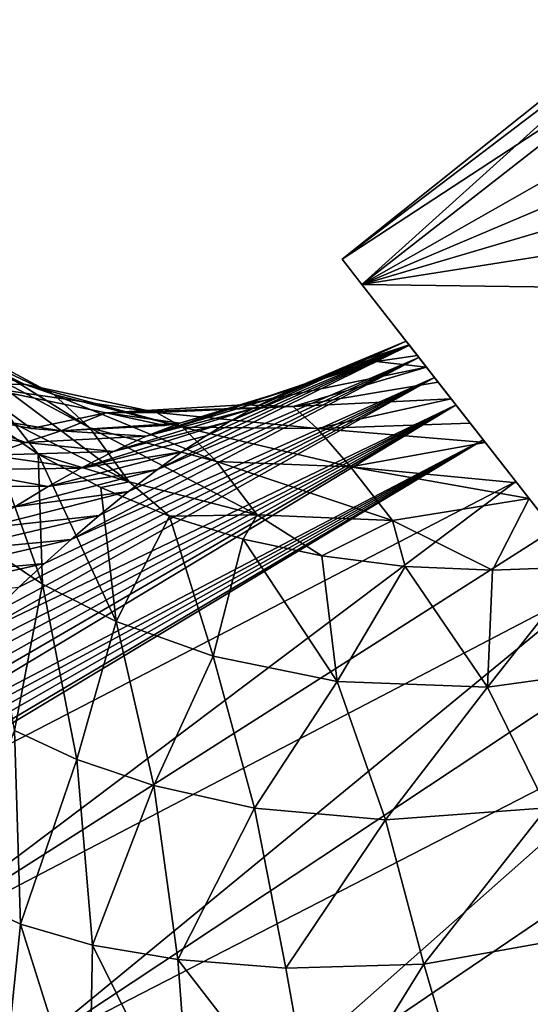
# Model space of a CAD drawing. Header units: millimetres. Extents: x -84 to 84, y -375 to 274.
# Tile 60 of 108: x 18 to 25, y 32 to 45. Entities that reach past the tile are written whole.
import ezdxf

# ---------------------------------------------------------------- set-up
doc = ezdxf.new("R2010")
doc.units = ezdxf.units.MM
doc.header["$LTSCALE"] = 148.96817
for name, color, linetype in [('33', 7, 'CONTINUOUS'), ('47', 7, 'CONTINUOUS'), ('48', 7, 'CONTINUOUS'), ('49', 7, 'CONTINUOUS'), ('50', 7, 'CONTINUOUS'), ('58', 7, 'CONTINUOUS'), ('59', 7, 'CONTINUOUS'), ('62', 7, 'CONTINUOUS'), ('63', 7, 'CONTINUOUS')]:
    doc.layers.add(name, color=color, linetype=linetype)

msp = doc.modelspace()

# ---------------------------------------------------------------- linework, layer by layer
at = {"layer": '33', "color": 7, "linetype": 'CONTINUOUS', "true_color": 0x69ffac}
for points in [[(17.557, 39.876, -2.245), (18.294, 39.371, -1.751), (18.348, 37.678, -4.916), (17.557, 39.876, -2.245)], [(17.589, 38.183, -5.561), (17.557, 39.876, -2.245), (18.348, 37.678, -4.916), (17.589, 38.183, -5.561)], [(18.294, 39.371, -1.751), (19.109, 38.933, -1.314), (19.309, 37.191, -4.195), (18.294, 39.371, -1.751)], [(18.348, 37.678, -4.916), (18.294, 39.371, -1.751), (19.309, 37.191, -4.195), (18.348, 37.678, -4.916)], [(19.109, 38.933, -1.314), (20.004, 38.561, -0.931), (19.309, 37.191, -4.195), (19.109, 38.933, -1.314)], [(19.309, 37.191, -4.195), (20.004, 38.561, -0.931), (20.572, 36.738, -3.41), (19.309, 37.191, -4.195)], [(20.004, 38.561, -0.931), (20.964, 38.263, -0.612), (20.572, 36.738, -3.41), (20.004, 38.561, -0.931)], [(20.572, 36.738, -3.41), (20.964, 38.263, -0.612), (22.188, 36.41, -2.633), (20.572, 36.738, -3.41)], [(20.964, 38.263, -0.612), (21.987, 38.044, -0.363), (22.188, 36.41, -2.633), (20.964, 38.263, -0.612)], [(17.589, 38.183, -5.561), (18.348, 37.678, -4.916), (17.986, 35.772, -8.376), (17.589, 38.183, -5.561)], [(21.987, 38.044, -0.363), (23.074, 37.906, -0.186), (22.188, 36.41, -2.633), (21.987, 38.044, -0.363)], [(22.188, 36.41, -2.633), (23.074, 37.906, -0.186), (24.144, 36.333, -1.961), (22.188, 36.41, -2.633)], [(23.074, 37.906, -0.186), (24.21, 37.857, -0.089), (24.144, 36.333, -1.961), (23.074, 37.906, -0.186)], [(24.21, 37.857, -0.089), (25.383, 37.901, -0.079), (24.144, 36.333, -1.961), (24.21, 37.857, -0.089)], [(24.144, 36.333, -1.961), (25.383, 37.901, -0.079), (26.366, 36.643, -1.493), (24.144, 36.333, -1.961)], [(17.986, 35.772, -8.376), (18.348, 37.678, -4.916), (18.798, 35.394, -7.647), (17.986, 35.772, -8.376)], [(18.348, 37.678, -4.916), (19.309, 37.191, -4.195), (18.798, 35.394, -7.647), (18.348, 37.678, -4.916)], [(18.798, 35.394, -7.647), (19.309, 37.191, -4.195), (19.8, 35.056, -6.767), (18.798, 35.394, -7.647)], [(19.309, 37.191, -4.195), (20.572, 36.738, -3.41), (19.8, 35.056, -6.767), (19.309, 37.191, -4.195)], [(19.8, 35.056, -6.767), (20.572, 36.738, -3.41), (21.109, 34.76, -5.735), (19.8, 35.056, -6.767)], [(20.572, 36.738, -3.41), (22.188, 36.41, -2.633), (21.109, 34.76, -5.735), (20.572, 36.738, -3.41)], [(24.144, 36.333, -1.961), (26.366, 36.643, -1.493), (24.919, 34.764, -3.532), (24.144, 36.333, -1.961)], [(21.109, 34.76, -5.735), (22.188, 36.41, -2.633), (22.815, 34.606, -4.619), (21.109, 34.76, -5.735)], [(22.188, 36.41, -2.633), (24.144, 36.333, -1.961), (22.815, 34.606, -4.619), (22.188, 36.41, -2.633)], [(22.815, 34.606, -4.619), (24.144, 36.333, -1.961), (24.919, 34.764, -3.532), (22.815, 34.606, -4.619)], [(17.213, 33.656, -11.809), (17.986, 35.772, -8.376), (18.062, 33.25, -11.13), (17.213, 33.656, -11.809)], [(17.986, 35.772, -8.376), (18.798, 35.394, -7.647), (18.062, 33.25, -11.13), (17.986, 35.772, -8.376)], [(18.062, 33.25, -11.13), (18.798, 35.394, -7.647), (19, 32.976, -10.281), (18.062, 33.25, -11.13)], [(18.798, 35.394, -7.647), (19.8, 35.056, -6.767), (19, 32.976, -10.281), (18.798, 35.394, -7.647)], [(19, 32.976, -10.281), (19.8, 35.056, -6.767), (20.113, 32.786, -9.226), (19, 32.976, -10.281)], [(19.8, 35.056, -6.767), (21.109, 34.76, -5.735), (20.113, 32.786, -9.226), (19.8, 35.056, -6.767)], [(20.113, 32.786, -9.226), (21.109, 34.76, -5.735), (21.518, 32.674, -7.954), (20.113, 32.786, -9.226)], [(21.109, 34.76, -5.735), (22.815, 34.606, -4.619), (21.518, 32.674, -7.954), (21.109, 34.76, -5.735)], [(22.815, 34.606, -4.619), (24.919, 34.764, -3.532), (23.317, 32.729, -6.515), (22.815, 34.606, -4.619)], [(23.317, 32.729, -6.515), (24.919, 34.764, -3.532), (25.525, 33.124, -5.017), (23.317, 32.729, -6.515)], [(21.518, 32.674, -7.954), (22.815, 34.606, -4.619), (23.317, 32.729, -6.515), (21.518, 32.674, -7.954)], [(17.213, 33.656, -11.809), (18.062, 33.25, -11.13), (17.789, 30.626, -13.629), (17.213, 33.656, -11.809)], [(17.789, 30.626, -13.629), (18.062, 33.25, -11.13), (18.953, 30.42, -12.619), (17.789, 30.626, -13.629)], [(18.062, 33.25, -11.13), (19, 32.976, -10.281), (18.953, 30.42, -12.619), (18.062, 33.25, -11.13)], [(23.317, 32.729, -6.515), (25.525, 33.124, -5.017), (23.891, 30.774, -8.131), (23.317, 32.729, -6.515)], [(23.891, 30.774, -8.131), (25.525, 33.124, -5.017), (26.251, 31.454, -6.266), (23.891, 30.774, -8.131)], [(18.953, 30.42, -12.619), (19, 32.976, -10.281), (20.296, 30.368, -11.367), (18.953, 30.42, -12.619)], [(19, 32.976, -10.281), (20.113, 32.786, -9.226), (20.296, 30.368, -11.367), (19, 32.976, -10.281)], [(20.113, 32.786, -9.226), (21.518, 32.674, -7.954), (21.912, 30.462, -9.86), (20.113, 32.786, -9.226)], [(20.296, 30.368, -11.367), (20.113, 32.786, -9.226), (21.912, 30.462, -9.86), (20.296, 30.368, -11.367)], [(21.518, 32.674, -7.954), (23.317, 32.729, -6.515), (21.912, 30.462, -9.86), (21.518, 32.674, -7.954)], [(21.912, 30.462, -9.86), (23.317, 32.729, -6.515), (23.891, 30.774, -8.131), (21.912, 30.462, -9.86)]]:
    msp.add_3dface(points, dxfattribs=at)
at = {"layer": '47', "color": 7, "linetype": 'CONTINUOUS', "true_color": 0x69ffac}
for points in [[(21.631, 40.227, 8.947), (22.356, 40.536, 9.057), (23.123, 40.794, 7.935), (21.631, 40.227, 8.947)], [(22.434, 40.512, 7.889), (21.631, 40.227, 8.947), (23.123, 40.794, 7.935), (22.434, 40.512, 7.889)], [(22.356, 40.536, 9.057), (23.086, 40.841, 9.167), (23.123, 40.794, 7.935), (22.356, 40.536, 9.057)], [(22.695, 40.575, 7.515), (22.434, 40.512, 7.889), (23.123, 40.794, 7.935), (22.695, 40.575, 7.515)], [(23.232, 40.654, 6.712), (22.695, 40.575, 7.515), (23.123, 40.794, 7.935), (23.232, 40.654, 6.712)]]:
    msp.add_3dface(points, dxfattribs=at)
at = {"layer": '48', "color": 7, "linetype": 'CONTINUOUS', "true_color": 0x69ffac}
for points in [[(20.164, 39.398, 10.764), (19.846, 39.17, 11.133), (23.128, 40.788, 10.474), (20.164, 39.398, 10.764)], [(23.128, 40.788, 10.474), (19.846, 39.17, 11.133), (23.251, 40.629, 11.765), (23.128, 40.788, 10.474)], [(20.479, 39.608, 10.388), (20.164, 39.398, 10.764), (23.128, 40.788, 10.474), (20.479, 39.608, 10.388)], [(20.785, 39.795, 10.02), (20.479, 39.608, 10.388), (23.128, 40.788, 10.474), (20.785, 39.795, 10.02)], [(20.785, 39.795, 10.02), (23.086, 40.841, 9.167), (21.078, 39.959, 9.659), (20.785, 39.795, 10.02)], [(23.086, 40.841, 9.167), (20.785, 39.795, 10.02), (23.128, 40.788, 10.474), (23.086, 40.841, 9.167)], [(21.078, 39.959, 9.659), (23.086, 40.841, 9.167), (21.36, 40.103, 9.302), (21.078, 39.959, 9.659)], [(23.086, 40.841, 9.167), (22.356, 40.536, 9.057), (21.36, 40.103, 9.302), (23.086, 40.841, 9.167)], [(19.087, 38.571, 11.944), (18.721, 38.257, 12.31), (23.251, 40.629, 11.765), (19.087, 38.571, 11.944)], [(23.251, 40.629, 11.765), (18.721, 38.257, 12.31), (23.454, 40.369, 13.03), (23.251, 40.629, 11.765)], [(19.468, 38.881, 11.548), (19.087, 38.571, 11.944), (23.251, 40.629, 11.765), (19.468, 38.881, 11.548)], [(19.846, 39.17, 11.133), (19.468, 38.881, 11.548), (23.251, 40.629, 11.765), (19.846, 39.17, 11.133)], [(22.356, 40.536, 9.057), (21.631, 40.227, 8.947), (21.36, 40.103, 9.302), (22.356, 40.536, 9.057)], [(17.657, 37.269, 13.268), (17.301, 36.919, 13.557), (23.454, 40.369, 13.03), (17.657, 37.269, 13.268)], [(23.454, 40.369, 13.03), (17.301, 36.919, 13.557), (23.735, 40.01, 14.257), (23.454, 40.369, 13.03)], [(18.042, 37.639, 12.935), (17.657, 37.269, 13.268), (23.454, 40.369, 13.03), (18.042, 37.639, 12.935)], [(18.375, 37.946, 12.639), (18.042, 37.639, 12.935), (23.454, 40.369, 13.03), (18.375, 37.946, 12.639)], [(18.721, 38.257, 12.31), (18.375, 37.946, 12.639), (23.454, 40.369, 13.03), (18.721, 38.257, 12.31)], [(15.989, 35.511, 14.575), (15.718, 35.182, 14.799), (23.735, 40.01, 14.257), (15.989, 35.511, 14.575)], [(23.735, 40.01, 14.257), (15.718, 35.182, 14.799), (24.09, 39.556, 15.431), (23.735, 40.01, 14.257)], [(16.302, 35.865, 14.335), (15.989, 35.511, 14.575), (23.735, 40.01, 14.257), (16.302, 35.865, 14.335)], [(16.666, 36.262, 14.055), (16.302, 35.865, 14.335), (23.735, 40.01, 14.257), (16.666, 36.262, 14.055)], [(16.972, 36.583, 13.818), (16.666, 36.262, 14.055), (23.735, 40.01, 14.257), (16.972, 36.583, 13.818)], [(17.301, 36.919, 13.557), (16.972, 36.583, 13.818), (23.735, 40.01, 14.257), (17.301, 36.919, 13.557)], [(14.97, 34.154, 15.488), (14.881, 34.021, 15.575), (24.09, 39.556, 15.431), (14.97, 34.154, 15.488)], [(24.09, 39.556, 15.431), (14.881, 34.021, 15.575), (24.515, 39.012, 16.544), (24.09, 39.556, 15.431)], [(15.163, 34.434, 15.304), (14.97, 34.154, 15.488), (24.09, 39.556, 15.431), (15.163, 34.434, 15.304)], [(15.348, 34.694, 15.13), (15.163, 34.434, 15.304), (24.09, 39.556, 15.431), (15.348, 34.694, 15.13)], [(15.533, 34.944, 14.961), (15.348, 34.694, 15.13), (24.09, 39.556, 15.431), (15.533, 34.944, 14.961)], [(15.718, 35.182, 14.799), (15.533, 34.944, 14.961), (24.09, 39.556, 15.431), (15.718, 35.182, 14.799)], [(14.881, 34.021, 15.575), (16.352, 32.876, 17.646), (24.515, 39.012, 16.544), (14.881, 34.021, 15.575)], [(24.515, 39.012, 16.544), (16.352, 32.876, 17.646), (25.007, 38.382, 17.589), (24.515, 39.012, 16.544)], [(25.007, 38.382, 17.589), (16.352, 32.876, 17.646), (25.56, 37.675, 18.553), (25.007, 38.382, 17.589)], [(16.352, 32.876, 17.646), (18.129, 31.566, 19.423), (25.56, 37.675, 18.553), (16.352, 32.876, 17.646)], [(25.56, 37.675, 18.553), (18.129, 31.566, 19.423), (26.17, 36.893, 19.429), (25.56, 37.675, 18.553)], [(26.17, 36.893, 19.429), (18.129, 31.566, 19.423), (26.833, 36.045, 20.211), (26.17, 36.893, 19.429)], [(18.129, 31.566, 19.423), (20.108, 30.096, 20.87), (26.833, 36.045, 20.211), (18.129, 31.566, 19.423)], [(26.833, 36.045, 20.211), (20.108, 30.096, 20.87), (27.539, 35.141, 20.887), (26.833, 36.045, 20.211)], [(20.108, 30.096, 20.87), (22.219, 28.512, 21.942), (27.539, 35.141, 20.887), (20.108, 30.096, 20.87)], [(27.539, 35.141, 20.887), (22.219, 28.512, 21.942), (28.284, 34.188, 21.454), (27.539, 35.141, 20.887)], [(28.284, 34.188, 21.454), (22.219, 28.512, 21.942), (29.063, 33.191, 21.905), (28.284, 34.188, 21.454)], [(22.219, 28.512, 21.942), (24.386, 26.871, 22.603), (29.063, 33.191, 21.905), (22.219, 28.512, 21.942)], [(29.063, 33.191, 21.905), (24.386, 26.871, 22.603), (29.869, 32.159, 22.236), (29.063, 33.191, 21.905)], [(14.68, 29.69, 19.04), (18.129, 31.566, 19.423), (16.352, 32.876, 17.646), (14.68, 29.69, 19.04)]]:
    msp.add_3dface(points, dxfattribs=at)
at = {"layer": '49', "color": 7, "linetype": 'CONTINUOUS', "true_color": 0x69ffac}
for points in [[(21.36, 40.103, 9.302), (21.631, 40.227, 8.947), (19.701, 39.602, 8.508), (21.36, 40.103, 9.302)], [(21.631, 40.227, 8.947), (20.136, 39.775, 8.012), (19.701, 39.602, 8.508), (21.631, 40.227, 8.947)], [(21.078, 39.959, 9.659), (21.36, 40.103, 9.302), (19.701, 39.602, 8.508), (21.078, 39.959, 9.659)], [(17.049, 39.926, 6.107), (16.557, 39.805, 6.583), (18.126, 39.523, 7.534), (17.049, 39.926, 6.107)], [(18.201, 39.702, 6.814), (17.049, 39.926, 6.107), (18.588, 39.672, 7.052), (18.201, 39.702, 6.814)], [(18.588, 39.672, 7.052), (17.049, 39.926, 6.107), (18.126, 39.523, 7.534), (18.588, 39.672, 7.052)], [(20.785, 39.795, 10.02), (21.078, 39.959, 9.659), (19.273, 39.406, 8.977), (20.785, 39.795, 10.02)], [(21.078, 39.959, 9.659), (19.701, 39.602, 8.508), (19.273, 39.406, 8.977), (21.078, 39.959, 9.659)], [(18.126, 39.523, 7.534), (16.557, 39.805, 6.583), (17.669, 39.355, 7.978), (18.126, 39.523, 7.534)], [(19.943, 39.743, 7.892), (18.588, 39.672, 7.052), (20.136, 39.775, 8.012), (19.943, 39.743, 7.892)], [(20.136, 39.775, 8.012), (18.588, 39.672, 7.052), (19.701, 39.602, 8.508), (20.136, 39.775, 8.012)], [(20.479, 39.608, 10.388), (20.785, 39.795, 10.02), (18.848, 39.187, 9.422), (20.479, 39.608, 10.388)], [(20.785, 39.795, 10.02), (19.273, 39.406, 8.977), (18.848, 39.187, 9.422), (20.785, 39.795, 10.02)], [(18.588, 39.672, 7.052), (18.126, 39.523, 7.534), (19.701, 39.602, 8.508), (18.588, 39.672, 7.052)], [(18.126, 39.523, 7.534), (17.669, 39.355, 7.978), (19.273, 39.406, 8.977), (18.126, 39.523, 7.534)], [(19.701, 39.602, 8.508), (18.126, 39.523, 7.534), (19.273, 39.406, 8.977), (19.701, 39.602, 8.508)], [(20.164, 39.398, 10.764), (20.479, 39.608, 10.388), (18.848, 39.187, 9.422), (20.164, 39.398, 10.764)], [(19.273, 39.406, 8.977), (17.669, 39.355, 7.978), (18.848, 39.187, 9.422), (19.273, 39.406, 8.977)], [(19.846, 39.17, 11.133), (20.164, 39.398, 10.764), (18.422, 38.946, 9.842), (19.846, 39.17, 11.133)], [(20.164, 39.398, 10.764), (18.848, 39.187, 9.422), (18.422, 38.946, 9.842), (20.164, 39.398, 10.764)], [(17.669, 39.355, 7.978), (17.212, 39.167, 8.39), (18.848, 39.187, 9.422), (17.669, 39.355, 7.978)], [(17.212, 39.167, 8.39), (16.751, 38.96, 8.774), (18.422, 38.946, 9.842), (17.212, 39.167, 8.39)], [(18.848, 39.187, 9.422), (17.212, 39.167, 8.39), (18.422, 38.946, 9.842), (18.848, 39.187, 9.422)], [(19.468, 38.881, 11.548), (19.846, 39.17, 11.133), (17.99, 38.684, 10.238), (19.468, 38.881, 11.548)], [(19.846, 39.17, 11.133), (18.422, 38.946, 9.842), (17.99, 38.684, 10.238), (19.846, 39.17, 11.133)], [(18.422, 38.946, 9.842), (16.751, 38.96, 8.774), (17.99, 38.684, 10.238), (18.422, 38.946, 9.842)], [(19.087, 38.571, 11.944), (19.468, 38.881, 11.548), (17.555, 38.403, 10.613), (19.087, 38.571, 11.944)], [(19.468, 38.881, 11.548), (17.99, 38.684, 10.238), (17.555, 38.403, 10.613), (19.468, 38.881, 11.548)], [(18.721, 38.257, 12.31), (19.087, 38.571, 11.944), (17.117, 38.104, 10.965), (18.721, 38.257, 12.31)], [(19.087, 38.571, 11.944), (17.555, 38.403, 10.613), (17.117, 38.104, 10.965), (19.087, 38.571, 11.944)], [(18.375, 37.946, 12.639), (18.721, 38.257, 12.31), (16.677, 37.79, 11.298), (18.375, 37.946, 12.639)], [(18.721, 38.257, 12.31), (17.117, 38.104, 10.965), (16.677, 37.79, 11.298), (18.721, 38.257, 12.31)], [(18.042, 37.639, 12.935), (18.375, 37.946, 12.639), (16.235, 37.464, 11.611), (18.042, 37.639, 12.935)], [(18.375, 37.946, 12.639), (16.677, 37.79, 11.298), (16.235, 37.464, 11.611), (18.375, 37.946, 12.639)]]:
    msp.add_3dface(points, dxfattribs=at)
at = {"layer": '50', "color": 7, "linetype": 'CONTINUOUS', "true_color": 0x69ffac}
for points in [[(16.526, 41.08, 2.32), (15.816, 41.066, 3.641), (18.109, 40.283, 3.221), (16.526, 41.08, 2.32)], [(15.816, 41.066, 3.641), (17.433, 40.265, 4.59), (18.109, 40.283, 3.221), (15.816, 41.066, 3.641)], [(16.526, 41.08, 2.32), (18.109, 40.283, 3.221), (18.497, 40.146, 1.875), (16.526, 41.08, 2.32)], [(16.986, 40.954, 1.029), (16.526, 41.08, 2.32), (18.497, 40.146, 1.875), (16.986, 40.954, 1.029)], [(16.986, 40.954, 1.029), (18.497, 40.146, 1.875), (18.966, 39.711, 0.567), (16.986, 40.954, 1.029)], [(17.485, 40.504, -0.258), (16.986, 40.954, 1.029), (18.966, 39.711, 0.567), (17.485, 40.504, -0.258)], [(22.695, 40.575, 7.515), (23.232, 40.654, 6.712), (23.349, 40.504, 5.838), (22.695, 40.575, 7.515)], [(22.434, 40.512, 7.889), (22.695, 40.575, 7.515), (20.959, 40.011, 6.574), (22.434, 40.512, 7.889)], [(20.959, 40.011, 6.574), (22.695, 40.575, 7.515), (23.349, 40.504, 5.838), (20.959, 40.011, 6.574)], [(17.485, 40.504, -0.258), (18.966, 39.711, 0.567), (19.48, 39.007, -0.64), (17.485, 40.504, -0.258)], [(17.986, 39.764, -1.464), (17.485, 40.504, -0.258), (19.48, 39.007, -0.64), (17.986, 39.764, -1.464)], [(21.631, 40.227, 8.947), (22.434, 40.512, 7.889), (20.959, 40.011, 6.574), (21.631, 40.227, 8.947)], [(21.616, 39.989, 5.017), (20.959, 40.011, 6.574), (23.349, 40.504, 5.838), (21.616, 39.989, 5.017)], [(21.616, 39.989, 5.017), (23.349, 40.504, 5.838), (23.504, 40.306, 4.913), (21.616, 39.989, 5.017)], [(18.109, 40.283, 3.221), (17.433, 40.265, 4.59), (19.835, 39.913, 4.136), (18.109, 40.283, 3.221)], [(18.109, 40.283, 3.221), (19.835, 39.913, 4.136), (20.172, 39.722, 2.694), (18.109, 40.283, 3.221)], [(18.497, 40.146, 1.875), (18.109, 40.283, 3.221), (20.172, 39.722, 2.694), (18.497, 40.146, 1.875)], [(21.616, 39.989, 5.017), (23.504, 40.306, 4.913), (23.673, 40.089, 4.11), (21.616, 39.989, 5.017)], [(17.049, 39.926, 6.107), (18.201, 39.702, 6.814), (17.433, 40.265, 4.59), (17.049, 39.926, 6.107)], [(18.201, 39.702, 6.814), (19.178, 39.906, 5.585), (17.433, 40.265, 4.59), (18.201, 39.702, 6.814)], [(17.433, 40.265, 4.59), (19.178, 39.906, 5.585), (19.835, 39.913, 4.136), (17.433, 40.265, 4.59)], [(18.497, 40.146, 1.875), (20.172, 39.722, 2.694), (20.617, 39.272, 1.333), (18.497, 40.146, 1.875)], [(18.966, 39.711, 0.567), (18.497, 40.146, 1.875), (20.617, 39.272, 1.333), (18.966, 39.711, 0.567)], [(20.136, 39.775, 8.012), (21.631, 40.227, 8.947), (20.959, 40.011, 6.574), (20.136, 39.775, 8.012)], [(20.136, 39.775, 8.012), (20.959, 40.011, 6.574), (19.178, 39.906, 5.585), (20.136, 39.775, 8.012)], [(19.178, 39.906, 5.585), (20.959, 40.011, 6.574), (21.616, 39.989, 5.017), (19.178, 39.906, 5.585)], [(21.928, 39.703, 3.447), (21.616, 39.989, 5.017), (23.673, 40.089, 4.11), (21.928, 39.703, 3.447)], [(21.928, 39.703, 3.447), (23.673, 40.089, 4.11), (23.919, 39.775, 3.181), (21.928, 39.703, 3.447)], [(18.201, 39.702, 6.814), (18.588, 39.672, 7.052), (19.178, 39.906, 5.585), (18.201, 39.702, 6.814)], [(18.588, 39.672, 7.052), (19.943, 39.743, 7.892), (19.178, 39.906, 5.585), (18.588, 39.672, 7.052)], [(19.835, 39.913, 4.136), (19.178, 39.906, 5.585), (21.616, 39.989, 5.017), (19.835, 39.913, 4.136)], [(19.943, 39.743, 7.892), (20.136, 39.775, 8.012), (19.178, 39.906, 5.585), (19.943, 39.743, 7.892)], [(19.835, 39.913, 4.136), (21.616, 39.989, 5.017), (21.928, 39.703, 3.447), (19.835, 39.913, 4.136)], [(20.172, 39.722, 2.694), (19.835, 39.913, 4.136), (21.928, 39.703, 3.447), (20.172, 39.722, 2.694)], [(18.294, 39.371, -1.751), (17.557, 39.876, -2.245), (17.986, 39.764, -1.464), (18.294, 39.371, -1.751)], [(18.294, 39.371, -1.751), (17.986, 39.764, -1.464), (19.48, 39.007, -0.64), (18.294, 39.371, -1.751)], [(21.928, 39.703, 3.447), (23.919, 39.775, 3.181), (24.116, 39.522, 2.566), (21.928, 39.703, 3.447)], [(18.966, 39.711, 0.567), (20.617, 39.272, 1.333), (21.145, 38.581, 0.092), (18.966, 39.711, 0.567)], [(19.48, 39.007, -0.64), (18.966, 39.711, 0.567), (21.145, 38.581, 0.092), (19.48, 39.007, -0.64)], [(20.172, 39.722, 2.694), (21.928, 39.703, 3.447), (22.363, 39.206, 2.004), (20.172, 39.722, 2.694)], [(20.617, 39.272, 1.333), (20.172, 39.722, 2.694), (22.363, 39.206, 2.004), (20.617, 39.272, 1.333)], [(22.363, 39.206, 2.004), (21.928, 39.703, 3.447), (24.116, 39.522, 2.566), (22.363, 39.206, 2.004)], [(22.363, 39.206, 2.004), (24.116, 39.522, 2.566), (24.527, 38.996, 1.521), (22.363, 39.206, 2.004)], [(19.109, 38.933, -1.314), (18.294, 39.371, -1.751), (19.48, 39.007, -0.64), (19.109, 38.933, -1.314)], [(20.617, 39.272, 1.333), (22.363, 39.206, 2.004), (22.908, 38.506, 0.701), (20.617, 39.272, 1.333)], [(21.145, 38.581, 0.092), (20.617, 39.272, 1.333), (22.908, 38.506, 0.701), (21.145, 38.581, 0.092)], [(22.363, 39.206, 2.004), (24.527, 38.996, 1.521), (24.687, 38.792, 1.176), (22.363, 39.206, 2.004)], [(22.908, 38.506, 0.701), (22.363, 39.206, 2.004), (24.687, 38.792, 1.176), (22.908, 38.506, 0.701)], [(20.004, 38.561, -0.931), (19.109, 38.933, -1.314), (19.48, 39.007, -0.64), (20.004, 38.561, -0.931)], [(20.004, 38.561, -0.931), (19.48, 39.007, -0.64), (21.145, 38.581, 0.092), (20.004, 38.561, -0.931)], [(24.21, 37.857, -0.089), (22.908, 38.506, 0.701), (24.687, 38.792, 1.176), (24.21, 37.857, -0.089)], [(25.383, 37.901, -0.079), (24.21, 37.857, -0.089), (24.687, 38.792, 1.176), (25.383, 37.901, -0.079)], [(20.964, 38.263, -0.612), (20.004, 38.561, -0.931), (21.145, 38.581, 0.092), (20.964, 38.263, -0.612)], [(21.987, 38.044, -0.363), (20.964, 38.263, -0.612), (21.145, 38.581, 0.092), (21.987, 38.044, -0.363)], [(21.987, 38.044, -0.363), (21.145, 38.581, 0.092), (22.908, 38.506, 0.701), (21.987, 38.044, -0.363)], [(23.074, 37.906, -0.186), (21.987, 38.044, -0.363), (22.908, 38.506, 0.701), (23.074, 37.906, -0.186)], [(24.21, 37.857, -0.089), (23.074, 37.906, -0.186), (22.908, 38.506, 0.701), (24.21, 37.857, -0.089)]]:
    msp.add_3dface(points, dxfattribs=at)
at = {"layer": '58', "color": 7, "linetype": 'CONTINUOUS', "true_color": 0xa2afbf}
for points in [[(26.16, 45.028, 9.425), (26.233, 44.935, 7.55), (22.252, 41.908, 8.185), (26.16, 45.028, 9.425)], [(22.252, 41.908, 10.665), (26.16, 45.028, 9.425), (22.252, 41.908, 8.185), (22.252, 41.908, 10.665)], [(26.16, 45.028, 9.425), (22.252, 41.908, 10.665), (26.233, 44.935, 11.3), (26.16, 45.028, 9.425)], [(26.233, 44.935, 7.55), (26.449, 44.657, 5.704), (22.252, 41.908, 8.185), (26.233, 44.935, 7.55)], [(22.252, 41.908, 10.665), (22.509, 41.579, 13.146), (26.233, 44.935, 11.3), (22.252, 41.908, 10.665)], [(26.233, 44.935, 11.3), (22.509, 41.579, 13.146), (26.449, 44.657, 13.146), (26.233, 44.935, 11.3)], [(22.252, 41.908, 8.185), (26.449, 44.657, 5.704), (22.509, 41.579, 5.704), (22.252, 41.908, 8.185)]]:
    msp.add_3dface(points, dxfattribs=at)
at = {"layer": '59', "color": 7, "linetype": 'CONTINUOUS', "true_color": 0xa2afbf}
for points in [[(22.509, 41.579, 13.146), (22.252, 41.908, 10.665), (22.509, 41.579, 5.704), (22.509, 41.579, 13.146)], [(22.252, 41.908, 10.665), (22.252, 41.908, 8.185), (22.509, 41.579, 5.704), (22.252, 41.908, 10.665)], [(22.509, 41.579, 5.704), (24.983, 38.413, -1.254), (23.591, 40.195, 6.522), (22.509, 41.579, 5.704)], [(24.983, 38.413, 20.104), (22.509, 41.579, 13.146), (24.185, 39.435, 15.086), (24.983, 38.413, 20.104)], [(22.509, 41.579, 13.146), (22.509, 41.579, 5.704), (23.591, 40.195, 6.522), (22.509, 41.579, 13.146)], [(24.185, 39.435, 15.086), (22.509, 41.579, 13.146), (23.591, 40.195, 12.328), (24.185, 39.435, 15.086)], [(23.591, 40.195, 12.328), (22.509, 41.579, 13.146), (23.389, 40.452, 9.425), (23.591, 40.195, 12.328)], [(23.389, 40.452, 9.425), (22.509, 41.579, 13.146), (23.591, 40.195, 6.522), (23.389, 40.452, 9.425)], [(23.591, 40.195, 6.522), (24.983, 38.413, -1.254), (24.185, 39.435, 3.764), (23.591, 40.195, 6.522)], [(24.185, 39.435, 3.764), (24.983, 38.413, -1.254), (25.142, 38.209, 1.289), (24.185, 39.435, 3.764)], [(25.142, 38.209, 17.561), (24.983, 38.413, 20.104), (24.185, 39.435, 15.086), (25.142, 38.209, 17.561)]]:
    msp.add_3dface(points, dxfattribs=at)
at = {"layer": '62', "color": 7, "linetype": 'CONTINUOUS', "true_color": 0xa2afbf}
for points in [[(26.449, 44.657, 5.704), (27.54, 44.44, 4.245), (22.509, 41.579, 5.704), (26.449, 44.657, 5.704)], [(27.54, 44.44, 4.245), (28.286, 44.028, 2.888), (22.509, 41.579, 5.704), (27.54, 44.44, 4.245)], [(28.286, 44.028, 2.888), (28.757, 43.424, 1.562), (22.509, 41.579, 5.704), (28.286, 44.028, 2.888)], [(28.757, 43.424, 1.562), (28.976, 42.601, 0.205), (22.509, 41.579, 5.704), (28.757, 43.424, 1.562)], [(28.976, 42.601, 0.205), (28.923, 41.491, -1.254), (22.509, 41.579, 5.704), (28.976, 42.601, 0.205)], [(28.923, 41.491, -1.254), (24.983, 38.413, -1.254), (22.509, 41.579, 5.704), (28.923, 41.491, -1.254)]]:
    msp.add_3dface(points, dxfattribs=at)
at = {"layer": '63', "color": 7, "linetype": 'CONTINUOUS', "true_color": 0xa2afbf}
msp.add_3dface([(22.509, 41.579, 13.146), (24.983, 38.413, 20.104), (26.449, 44.657, 13.146), (22.509, 41.579, 13.146)], dxfattribs=at)

doc.saveas('drawing.dxf')
